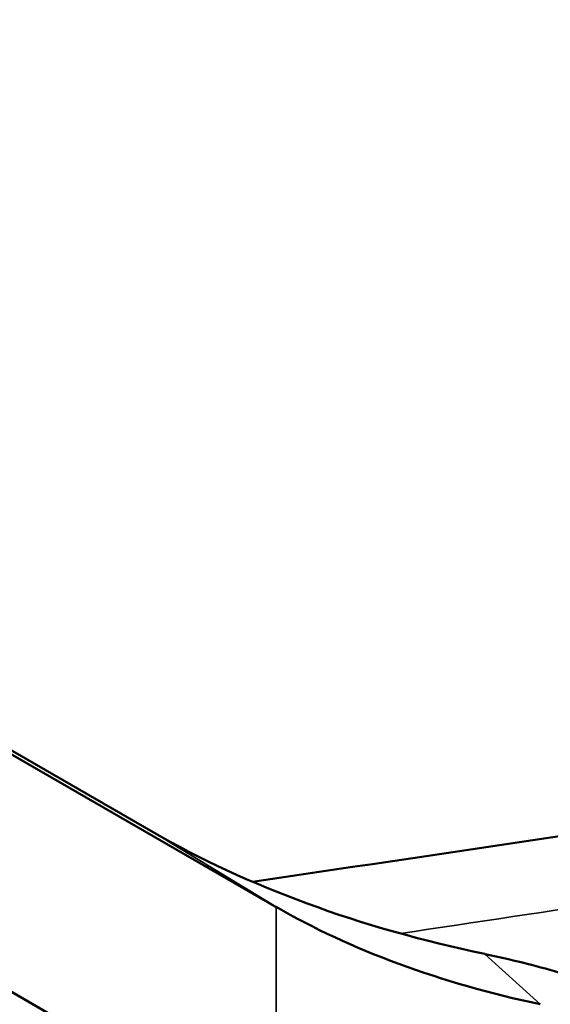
# Model space of a CAD drawing. Header units: millimetres. Extents: x 0 to 2100, y 0 to 1485.
# Tile 97 of 256: x 1712 to 1727, y 873 to 901. Entities that reach past the tile are written whole.
import ezdxf

# ---------------------------------------------------------------- set-up
doc = ezdxf.new("R2010")
doc.units = ezdxf.units.MM
doc.header["$LTSCALE"] = 5
doc.layers.add('Sichtbar (ISO)', color=7, linetype='Continuous', lineweight=50)
doc.layers.add('Sichtbar schmal (ISO)', color=7, linetype='Continuous', lineweight=35)

msp = doc.modelspace()

# ---------------------------------------------------------------- linework, layer by layer
at = {"layer": 'Sichtbar (ISO)'}
for p, q in [((1657.2523, 911.4762), (1715.4607, 877.8696)), ((1657.8641, 911.0147), (1718.995, 875.7208)), ((1686.9612, 887.3898), (1718.995, 868.8951)), ((1717.9047, 876.3837), (1717.9066, 876.384))]:
    msp.add_line(p, q, dxfattribs=at)
msp.add_open_spline([(1718.3174, 876.4447), (1724.443, 877.3511), (1730.57, 878.2702), (1736.6991, 879.208)], degree=3, dxfattribs=at)
for points, knots in [([(1724.9849, 874.3707), (1723.1957, 874.7471), (1721.4886, 875.231), (1718.2793, 876.4108), (1716.8021, 877.0975), (1715.4621, 877.8704)], [0.0001086, 0.0001086, 0.0001086, 0.0001086, 0.5683735, 0.5683735, 1.1366001, 1.1366001, 1.1366001, 1.1366001]), ([(1718.995, 875.7221), (1720.0591, 875.1084), (1721.24, 874.5581), (1723.7906, 873.6167), (1725.1521, 873.2286), (1726.5737, 872.9259)], [0.00008168, 0.00008168, 0.00008168, 0.00008168, 0.45153013, 0.45153013, 0.90301914, 0.90301914, 0.90301914, 0.90301914]), ([(1729.1178, 873.1834), (1728.4703, 873.4241), (1727.799, 873.6442), (1726.4191, 874.04), (1725.7106, 874.2158), (1724.9875, 874.3683)], [0.00008023, 0.00008023, 0.00008023, 0.00008023, 0.23014246, 0.23014246, 0.45986116, 0.45986116, 0.45986116, 0.45986116])]:
    msp.add_open_spline(points, degree=3, knots=knots, dxfattribs=at)
at = {"layer": 'Sichtbar schmal (ISO)'}
for p, q in [((1718.9949, 875.7213), (1715.4613, 877.8699)), ((1718.995, 868.8951), (1718.9951, 875.7212)), ((1724.9844, 874.3699), (1726.5721, 872.9263))]:
    msp.add_line(p, q, dxfattribs=at)
msp.add_open_spline([(1722.5595, 874.9611), (1726.8646, 875.6035), (1731.1702, 876.2502), (1735.4775, 876.9093)], degree=3, dxfattribs=at)

doc.saveas('drawing.dxf')
